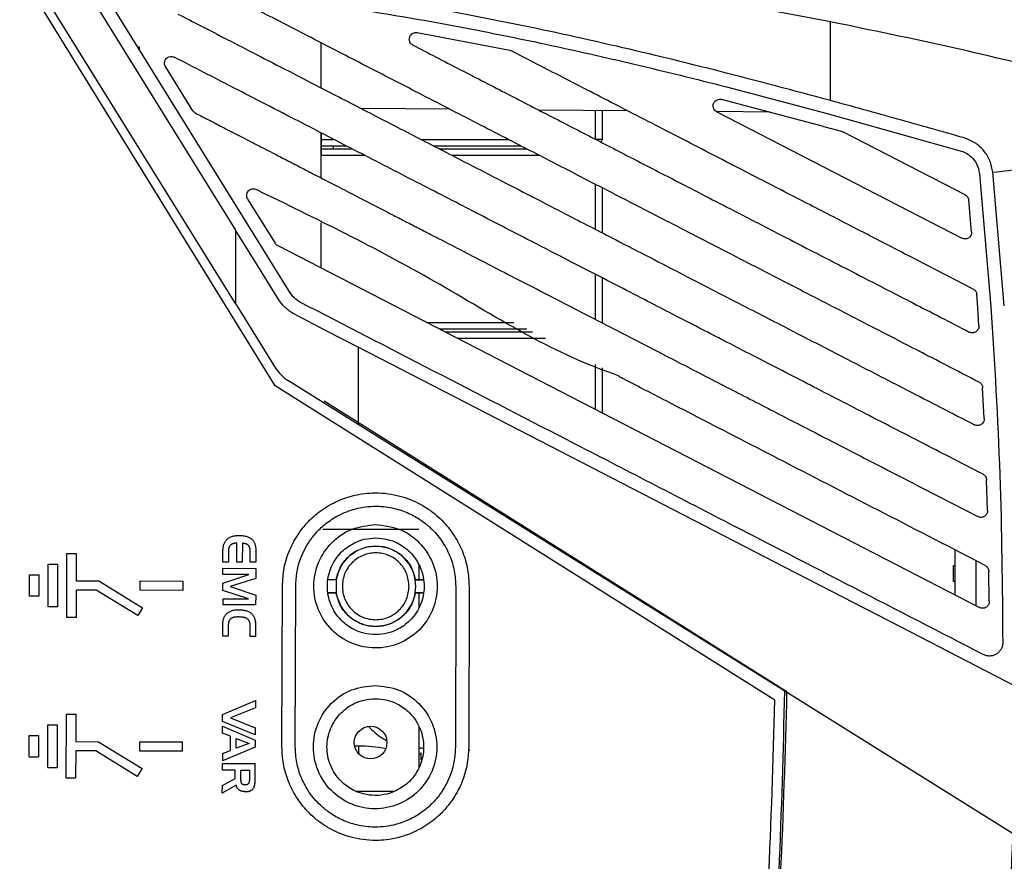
# Model space of a CAD drawing. Extents: x 106 to 315, y 19 to 260.
# Tile 58 of 132: x 125 to 146, y 145 to 163. Entities that reach past the tile are written whole.
import ezdxf

# ---------------------------------------------------------------- set-up
doc = ezdxf.new("R2010")
doc.units = 0
doc.layers.get('0').update_dxf_attribs({"linetype": 'CONTINUOUS'})

msp = doc.modelspace()

# ---------------------------------------------------------------- linework, layer by layer
at = {"color": 7, "linetype": 'CONTINUOUS'}
for p, q in [((129.556, 157.255), (125.136, 164.377)), ((126.073, 164.437), (129.556, 158.826)), ((130.405, 155.49), (125.01, 164.233)), ((130.724, 157.485), (126.889, 163.665)), ((133.445, 163.056), (135.427, 162.679)), ((131.383, 162.84), (131.383, 161.876)), ((135.427, 162.679), (135.463, 162.666)), ((128.641, 161.384), (128.054, 162.329)), ((142.153, 161.049), (139.964, 161.627)), ((134.146, 161.416), (132.243, 161.433)), ((137.952, 161.383), (136.049, 161.399)), ((137.406, 161.388), (137.406, 160.771)), ((141.007, 161.356), (139.855, 161.366)), ((139.864, 161.361), (145.117, 158.653)), ((142.228, 161.325), (145.081, 160.528)), ((142.153, 161.049), (142.536, 160.944)), ((142.536, 160.944), (142.564, 160.934)), ((131.383, 160.912), (131.383, 159.947)), ((131.386, 160.91), (131.385, 159.946)), ((137.406, 160.771), (137.264, 160.771)), ((145.185, 159.582), (142.564, 160.934)), ((131.933, 160.628), (131.386, 160.628)), ((131.386, 160.566), (132.053, 160.566)), ((131.649, 160.628), (131.649, 160.566)), ((135.674, 160.628), (133.804, 160.628)), ((133.924, 160.566), (135.794, 160.566)), ((145.493, 160.036), (145.738, 157.188)), ((146.023, 157.208), (145.777, 160.065)), ((137.406, 159.735), (137.406, 158.771)), ((129.814, 159.493), (130.401, 158.548)), ((145.324, 158.793), (145.262, 159.469)), ((131.383, 158.983), (131.383, 158.019)), ((131.385, 158.982), (131.385, 158.017)), ((130.457, 158.496), (145.492, 150.745)), ((137.406, 157.806), (137.406, 156.852)), ((130.735, 157.492), (130.735, 157.472)), ((145.453, 157.168), (145.433, 157.449)), ((129.556, 157.255), (130.413, 155.874)), ((145.48, 156.781), (145.453, 157.168)), ((135.794, 156.709), (133.923, 156.709)), ((134.043, 156.648), (135.913, 156.648)), ((137.406, 155.878), (137.406, 154.913)), ((141.11, 148.761), (130.405, 155.49)), ((132.179, 154.667), (130.687, 155.599)), ((145.592, 154.792), (145.559, 155.452)), ((141.368, 148.937), (131.454, 155.168)), ((141.321, 148.954), (132.179, 154.667)), ((145.664, 152.823), (145.645, 153.477)), ((145.664, 152.823), (145.645, 153.477)), ((131.421, 152.425), (133.478, 152.425)), ((129.296, 152.068), (129.3, 152.084)), ((129.3, 152.084), (129.305, 152.099)), ((129.305, 152.099), (129.31, 152.113)), ((129.31, 152.113), (129.316, 152.127)), ((129.316, 152.127), (129.322, 152.14)), ((129.322, 152.14), (129.33, 152.153)), ((129.33, 152.153), (129.337, 152.165)), ((129.337, 152.165), (129.346, 152.177)), ((129.346, 152.177), (129.354, 152.188)), ((129.354, 152.188), (129.364, 152.198)), ((129.364, 152.198), (129.375, 152.209)), ((129.375, 152.209), (129.387, 152.22)), ((129.387, 152.22), (129.399, 152.229)), ((129.399, 152.229), (129.412, 152.238)), ((129.412, 152.238), (129.426, 152.246)), ((129.426, 152.246), (129.441, 152.253)), ((129.446, 152.084), (129.44, 152.078)), ((129.441, 152.253), (129.456, 152.26)), ((129.452, 152.089), (129.446, 152.084)), ((129.458, 152.094), (129.452, 152.089)), ((129.456, 152.26), (129.472, 152.266)), ((129.465, 152.098), (129.458, 152.094)), ((129.472, 152.103), (129.465, 152.098)), ((129.472, 152.266), (129.489, 152.271)), ((129.48, 152.106), (129.472, 152.103)), ((129.488, 152.11), (129.48, 152.106)), ((129.497, 152.113), (129.488, 152.11)), ((129.489, 152.271), (129.506, 152.276)), ((129.506, 152.116), (129.497, 152.113)), ((129.506, 152.276), (129.524, 152.28)), ((129.515, 152.118), (129.506, 152.116)), ((129.525, 152.12), (129.515, 152.118)), ((129.524, 152.28), (129.543, 152.283)), ((129.535, 152.121), (129.525, 152.12)), ((129.546, 152.123), (129.535, 152.121)), ((129.543, 152.283), (129.562, 152.285)), ((129.557, 152.124), (129.546, 152.123)), ((129.569, 152.124), (129.557, 152.124)), ((129.562, 152.285), (129.582, 152.287)), ((129.58, 152.124), (129.569, 152.124)), ((129.579, 151.718), (129.58, 152.124)), ((129.582, 152.287), (129.603, 152.288)), ((129.603, 152.288), (129.624, 152.288)), ((129.624, 152.288), (129.649, 152.288)), ((129.649, 152.288), (129.673, 152.287)), ((129.673, 152.287), (129.697, 152.285)), ((129.697, 152.285), (129.719, 152.283)), ((129.7, 152.121), (129.699, 151.718)), ((129.711, 152.121), (129.7, 152.121)), ((129.721, 152.12), (129.711, 152.121)), ((129.719, 152.283), (129.74, 152.28)), ((129.731, 152.119), (129.721, 152.12)), ((129.741, 152.118), (129.731, 152.119)), ((129.74, 152.28), (129.76, 152.276)), ((129.75, 152.117), (129.741, 152.118)), ((129.759, 152.115), (129.75, 152.117)), ((129.767, 152.113), (129.759, 152.115)), ((129.76, 152.276), (129.78, 152.271)), ((129.775, 152.11), (129.767, 152.113)), ((129.783, 152.107), (129.775, 152.11)), ((129.78, 152.271), (129.798, 152.266)), ((129.79, 152.104), (129.783, 152.107)), ((129.797, 152.101), (129.79, 152.104)), ((129.804, 152.097), (129.797, 152.101)), ((129.798, 152.266), (129.816, 152.26)), ((129.811, 152.093), (129.804, 152.097)), ((129.817, 152.089), (129.811, 152.093)), ((129.816, 152.26), (129.833, 152.254)), ((129.822, 152.084), (129.817, 152.089)), ((129.828, 152.079), (129.822, 152.084)), ((129.833, 152.254), (129.848, 152.246)), ((129.848, 152.246), (129.863, 152.238)), ((129.863, 152.238), (129.877, 152.23)), ((129.877, 152.23), (129.89, 152.221)), ((129.89, 152.221), (129.902, 152.211)), ((129.902, 152.211), (129.913, 152.2)), ((129.913, 152.2), (129.923, 152.19)), ((129.923, 152.19), (129.931, 152.179)), ((129.931, 152.179), (129.939, 152.168)), ((129.939, 152.168), (129.946, 152.156)), ((129.946, 152.156), (129.953, 152.143)), ((129.953, 152.143), (129.959, 152.13)), ((129.959, 152.13), (129.965, 152.116)), ((129.965, 152.116), (129.97, 152.101)), ((129.97, 152.101), (129.974, 152.086)), ((129.974, 152.086), (129.978, 152.07)), ((125.938, 150.532), (125.942, 151.904)), ((125.942, 151.904), (126.142, 151.903)), ((126.142, 151.903), (126.141, 151.318)), ((129.284, 151.719), (129.285, 151.965)), ((129.285, 151.983), (129.286, 152.001)), ((129.285, 151.965), (129.285, 151.983)), ((129.286, 152.001), (129.288, 152.019)), ((129.288, 152.019), (129.29, 152.036)), ((129.29, 152.036), (129.293, 152.052)), ((129.293, 152.052), (129.296, 152.068)), ((129.404, 151.958), (129.403, 151.718)), ((129.405, 151.987), (129.404, 151.978)), ((129.404, 151.978), (129.404, 151.968)), ((129.404, 151.968), (129.404, 151.958)), ((129.406, 151.996), (129.405, 151.987)), ((129.407, 152.005), (129.406, 151.996)), ((129.409, 152.013), (129.407, 152.005)), ((129.411, 152.021), (129.409, 152.013)), ((129.413, 152.029), (129.411, 152.021)), ((129.415, 152.036), (129.413, 152.029)), ((129.418, 152.043), (129.415, 152.036)), ((129.421, 152.05), (129.418, 152.043)), ((129.424, 152.056), (129.421, 152.05)), ((129.428, 152.062), (129.424, 152.056)), ((129.432, 152.068), (129.428, 152.062)), ((129.436, 152.073), (129.432, 152.068)), ((129.44, 152.078), (129.436, 152.073)), ((129.833, 152.073), (129.828, 152.079)), ((129.838, 152.068), (129.833, 152.073)), ((129.842, 152.062), (129.838, 152.068)), ((129.846, 152.055), (129.842, 152.062)), ((129.85, 152.049), (129.846, 152.055)), ((129.853, 152.042), (129.85, 152.049)), ((129.856, 152.035), (129.853, 152.042)), ((129.859, 152.027), (129.856, 152.035)), ((129.862, 152.02), (129.859, 152.027)), ((129.864, 152.012), (129.862, 152.02)), ((129.865, 152.003), (129.864, 152.012)), ((129.867, 151.995), (129.865, 152.003)), ((129.868, 151.986), (129.867, 151.995)), ((129.869, 151.976), (129.868, 151.986)), ((129.869, 151.967), (129.869, 151.976)), ((129.869, 151.957), (129.869, 151.967)), ((129.869, 151.717), (129.869, 151.957)), ((129.978, 152.07), (129.981, 152.053)), ((129.981, 152.053), (129.984, 152.036)), ((129.984, 152.036), (129.986, 152.017)), ((129.986, 152.017), (129.987, 151.999)), ((129.987, 151.999), (129.988, 151.979)), ((129.988, 151.979), (129.988, 151.959)), ((129.988, 151.959), (129.988, 151.717)), ((144.964, 151.982), (144.964, 151.017)), ((125.539, 150.762), (125.541, 151.676)), ((125.541, 151.676), (125.741, 151.676)), ((125.741, 151.676), (125.739, 150.762)), ((129.403, 151.718), (129.284, 151.719)), ((129.699, 151.718), (129.579, 151.718)), ((129.988, 151.717), (129.869, 151.717)), ((133.478, 151.665), (133.478, 151.341)), ((145.421, 150.782), (145.421, 151.746)), ((125.14, 150.992), (125.141, 151.449)), ((125.141, 151.449), (125.341, 151.448)), ((125.341, 151.448), (125.34, 150.991)), ((129.283, 151.454), (129.284, 151.586)), ((129.837, 151.452), (129.283, 151.454)), ((129.283, 151.266), (129.837, 151.452)), ((129.284, 151.586), (129.987, 151.584)), ((129.987, 151.584), (129.987, 151.37)), ((144.935, 151.644), (144.964, 151.644)), ((144.935, 151.301), (144.935, 151.644)), ((145.7, 150.874), (145.692, 151.521)), ((145.692, 151.521), (145.692, 151.521)), ((145.7, 150.874), (145.692, 151.521)), ((126.141, 151.318), (126.626, 151.316)), ((126.626, 151.316), (127.562, 150.742)), ((127.511, 151.114), (127.512, 151.314)), ((127.512, 151.314), (128.426, 151.312)), ((128.426, 151.312), (128.426, 151.112)), ((129.283, 151.113), (129.283, 151.266)), ((129.987, 151.37), (129.439, 151.193)), ((131.532, 151.346), (131.709, 151.346)), ((131.532, 151.344), (131.711, 151.343)), ((131.711, 151.343), (131.709, 151.346)), ((131.711, 151.343), (131.711, 151.063)), ((133.407, 151.341), (133.405, 151.339)), ((133.416, 151.199), (133.405, 151.339)), ((133.584, 151.339), (133.405, 151.339)), ((133.407, 151.341), (133.584, 151.341)), ((144.964, 151.301), (144.935, 151.301)), ((126.14, 151.118), (126.138, 150.532)), ((126.569, 151.117), (126.14, 151.118)), ((127.458, 150.572), (126.569, 151.117)), ((128.426, 151.112), (127.511, 151.114)), ((129.83, 150.93), (129.283, 151.113)), ((129.439, 151.193), (129.986, 151.011)), ((130.549, 147.763), (130.558, 151.206)), ((130.835, 147.762), (130.844, 151.205)), ((131.531, 151.063), (131.711, 151.063)), ((131.709, 151.06), (131.532, 151.061)), ((131.709, 151.06), (131.711, 151.063)), ((133.404, 151.058), (133.416, 151.199)), ((133.404, 151.058), (133.406, 151.056)), ((133.584, 151.058), (133.404, 151.058)), ((133.583, 151.055), (133.406, 151.056)), ((133.478, 151.056), (133.478, 150.736)), ((134.272, 151.196), (134.263, 147.753)), ((134.558, 151.196), (134.549, 147.753)), ((125.34, 150.991), (125.14, 150.992)), ((129.282, 150.932), (129.282, 150.803)), ((129.282, 150.932), (129.83, 150.93)), ((129.986, 151.011), (129.985, 150.801)), ((125.739, 150.762), (125.539, 150.762)), ((127.562, 150.742), (127.458, 150.572)), ((129.985, 150.801), (129.282, 150.803)), ((129.35, 150.598), (129.36, 150.609)), ((129.36, 150.609), (129.371, 150.62)), ((129.371, 150.62), (129.383, 150.63)), ((129.383, 150.63), (129.395, 150.64)), ((129.395, 150.64), (129.408, 150.648)), ((129.408, 150.648), (129.422, 150.656)), ((129.422, 150.656), (129.437, 150.664)), ((129.437, 150.664), (129.452, 150.671)), ((129.452, 150.671), (129.468, 150.677)), ((129.468, 150.677), (129.484, 150.682)), ((129.484, 150.682), (129.502, 150.686)), ((129.502, 150.686), (129.52, 150.69)), ((129.52, 150.69), (129.538, 150.693)), ((129.538, 150.693), (129.558, 150.696)), ((129.558, 150.696), (129.578, 150.698)), ((129.578, 150.698), (129.599, 150.699)), ((129.599, 150.699), (129.62, 150.699)), ((129.62, 150.699), (129.641, 150.698)), ((129.641, 150.698), (129.661, 150.698)), ((129.661, 150.698), (129.681, 150.696)), ((129.681, 150.696), (129.7, 150.694)), ((129.7, 150.694), (129.718, 150.692)), ((129.718, 150.692), (129.736, 150.689)), ((129.736, 150.689), (129.753, 150.685)), ((129.753, 150.685), (129.769, 150.681)), ((129.769, 150.681), (129.785, 150.677)), ((129.785, 150.677), (129.801, 150.672)), ((129.801, 150.672), (129.815, 150.666)), ((129.815, 150.666), (129.829, 150.66)), ((129.829, 150.66), (129.843, 150.653)), ((129.843, 150.653), (129.855, 150.646)), ((129.855, 150.646), (129.867, 150.638)), ((129.867, 150.638), (129.879, 150.63)), ((129.879, 150.63), (129.892, 150.619)), ((129.892, 150.619), (129.904, 150.608)), ((129.904, 150.608), (129.915, 150.596)), ((126.138, 150.532), (125.938, 150.532)), ((129.281, 150.394), (129.282, 150.412)), ((129.281, 150.375), (129.281, 150.394)), ((129.282, 150.412), (129.284, 150.429)), ((129.284, 150.429), (129.286, 150.446)), ((129.286, 150.446), (129.289, 150.463)), ((129.289, 150.463), (129.292, 150.479)), ((129.292, 150.479), (129.296, 150.494)), ((129.296, 150.494), (129.301, 150.509)), ((129.301, 150.509), (129.306, 150.524)), ((129.306, 150.524), (129.312, 150.537)), ((129.312, 150.537), (129.318, 150.551)), ((129.318, 150.551), (129.325, 150.563)), ((129.325, 150.563), (129.333, 150.575)), ((129.333, 150.575), (129.341, 150.587)), ((129.341, 150.587), (129.35, 150.598)), ((129.401, 150.395), (129.4, 150.382)), ((129.402, 150.407), (129.401, 150.395)), ((129.404, 150.419), (129.402, 150.407)), ((129.407, 150.43), (129.404, 150.419)), ((129.41, 150.441), (129.407, 150.43)), ((129.413, 150.451), (129.41, 150.441)), ((129.417, 150.46), (129.413, 150.451)), ((129.422, 150.47), (129.417, 150.46)), ((129.427, 150.478), (129.422, 150.47)), ((129.433, 150.486), (129.427, 150.478)), ((129.44, 150.493), (129.433, 150.486)), ((129.447, 150.5), (129.44, 150.493)), ((129.454, 150.507), (129.447, 150.5)), ((129.462, 150.513), (129.454, 150.507)), ((129.47, 150.518), (129.462, 150.513)), ((129.476, 150.521), (129.47, 150.518)), ((129.482, 150.524), (129.476, 150.521)), ((129.488, 150.526), (129.482, 150.524)), ((129.495, 150.529), (129.488, 150.526)), ((129.502, 150.531), (129.495, 150.529)), ((129.509, 150.533), (129.502, 150.531)), ((129.516, 150.535), (129.509, 150.533)), ((129.524, 150.537), (129.516, 150.535)), ((129.532, 150.538), (129.524, 150.537)), ((129.541, 150.539), (129.532, 150.538)), ((129.55, 150.54), (129.541, 150.539)), ((129.559, 150.541), (129.55, 150.54)), ((129.568, 150.542), (129.559, 150.541)), ((129.578, 150.542), (129.568, 150.542)), ((129.588, 150.543), (129.578, 150.542)), ((129.599, 150.543), (129.588, 150.543)), ((129.633, 150.543), (129.599, 150.543)), ((129.646, 150.542), (129.633, 150.543)), ((129.659, 150.542), (129.646, 150.542)), ((129.671, 150.541), (129.659, 150.542)), ((129.683, 150.54), (129.671, 150.541)), ((129.695, 150.539), (129.683, 150.54)), ((129.706, 150.538), (129.695, 150.539)), ((129.717, 150.536), (129.706, 150.538)), ((129.727, 150.534), (129.717, 150.536)), ((129.737, 150.532), (129.727, 150.534)), ((129.746, 150.53), (129.737, 150.532)), ((129.755, 150.528), (129.746, 150.53)), ((129.764, 150.525), (129.755, 150.528)), ((129.772, 150.522), (129.764, 150.525)), ((129.78, 150.518), (129.772, 150.522)), ((129.788, 150.515), (129.78, 150.518)), ((129.795, 150.511), (129.788, 150.515)), ((129.804, 150.505), (129.795, 150.511)), ((129.812, 150.5), (129.804, 150.505)), ((129.82, 150.493), (129.812, 150.5)), ((129.827, 150.486), (129.82, 150.493)), ((129.833, 150.479), (129.827, 150.486)), ((129.839, 150.471), (129.833, 150.479)), ((129.845, 150.463), (129.839, 150.471)), ((129.849, 150.454), (129.845, 150.463)), ((129.854, 150.445), (129.849, 150.454)), ((129.857, 150.436), (129.854, 150.445)), ((129.86, 150.425), (129.857, 150.436)), ((129.863, 150.415), (129.86, 150.425)), ((129.865, 150.404), (129.863, 150.415)), ((129.866, 150.392), (129.865, 150.404)), ((129.915, 150.596), (129.925, 150.583)), ((129.925, 150.583), (129.935, 150.569)), ((129.935, 150.569), (129.943, 150.555)), ((129.943, 150.555), (129.951, 150.54)), ((129.951, 150.54), (129.958, 150.524)), ((129.958, 150.524), (129.964, 150.507)), ((129.964, 150.507), (129.97, 150.49)), ((129.97, 150.49), (129.974, 150.472)), ((129.974, 150.472), (129.978, 150.453)), ((129.978, 150.453), (129.981, 150.433)), ((129.981, 150.433), (129.983, 150.413)), ((129.983, 150.413), (129.984, 150.391)), ((129.28, 150.129), (129.281, 150.375)), ((129.4, 150.382), (129.399, 150.369)), ((129.399, 150.369), (129.399, 150.129)), ((129.867, 150.38), (129.866, 150.392)), ((129.867, 150.368), (129.867, 150.38)), ((129.867, 150.128), (129.867, 150.368)), ((129.984, 150.369), (129.983, 150.127)), ((129.984, 150.391), (129.984, 150.369)), ((129.399, 150.129), (129.28, 150.129)), ((129.983, 150.127), (129.867, 150.128)), ((146.211, 145.899), (141.321, 148.954)), ((129.276, 148.457), (129.98, 148.757)), ((129.98, 148.757), (129.979, 148.597)), ((129.979, 148.597), (129.45, 148.386)), ((125.929, 147.09), (125.933, 148.461)), ((125.933, 148.461), (126.133, 148.46)), ((126.133, 148.46), (126.131, 147.875)), ((129.275, 148.308), (129.276, 148.457)), ((129.978, 148.017), (129.275, 148.308)), ((129.45, 148.386), (129.978, 148.168)), ((125.53, 147.319), (125.532, 148.233)), ((125.532, 148.233), (125.732, 148.233)), ((125.732, 148.233), (125.73, 147.319)), ((129.275, 148.053), (129.275, 148.203)), ((129.275, 148.203), (129.978, 147.909)), ((129.978, 148.168), (129.978, 148.017)), ((133.478, 148.205), (133.478, 147.31)), ((125.131, 147.549), (125.132, 148.006)), ((125.132, 148.006), (125.332, 148.005)), ((125.332, 148.005), (125.331, 147.548)), ((126.131, 147.875), (126.617, 147.873)), ((126.617, 147.873), (127.553, 147.299)), ((127.502, 147.671), (127.503, 147.871)), ((127.503, 147.871), (128.417, 147.869)), ((128.417, 147.669), (128.417, 147.869)), ((129.444, 147.991), (129.275, 148.053)), ((129.443, 147.684), (129.444, 147.991)), ((129.566, 147.731), (129.567, 147.943)), ((129.567, 147.943), (129.844, 147.837)), ((129.978, 147.909), (129.977, 147.756)), ((126.131, 147.675), (126.129, 147.089)), ((126.56, 147.674), (126.131, 147.675)), ((127.449, 147.129), (126.56, 147.674)), ((128.417, 147.669), (127.502, 147.671)), ((129.977, 147.756), (129.273, 147.461)), ((129.273, 147.619), (129.443, 147.684)), ((129.844, 147.837), (129.566, 147.731)), ((132.188, 147.779), (132.107, 147.779)), ((134.542, 147.684), (134.582, 147.696)), ((125.131, 147.549), (125.331, 147.548)), ((129.273, 147.619), (129.273, 147.461)), ((125.53, 147.319), (125.73, 147.319)), ((127.553, 147.299), (127.449, 147.129)), ((129.272, 147.263), (129.273, 147.407)), ((129.549, 147.263), (129.272, 147.263)), ((129.273, 147.407), (129.976, 147.405)), ((129.548, 147.087), (129.549, 147.263)), ((129.67, 147.081), (129.671, 147.262)), ((129.671, 147.262), (129.852, 147.262)), ((129.852, 147.262), (129.852, 147.082)), ((129.975, 147.045), (129.976, 147.405)), ((126.129, 147.089), (125.929, 147.09)), ((129.272, 146.933), (129.548, 147.087)), ((129.67, 147.073), (129.67, 147.081)), ((129.67, 147.065), (129.67, 147.073)), ((129.67, 147.057), (129.67, 147.065)), ((129.671, 147.049), (129.67, 147.057)), ((129.671, 147.042), (129.671, 147.049)), ((129.672, 147.035), (129.671, 147.042)), ((129.672, 147.028), (129.672, 147.035)), ((129.673, 147.022), (129.672, 147.028)), ((129.673, 147.017), (129.673, 147.022)), ((129.847, 147.021), (129.845, 147.015)), ((129.848, 147.027), (129.847, 147.021)), ((129.849, 147.034), (129.848, 147.027)), ((129.85, 147.042), (129.849, 147.034)), ((129.851, 147.057), (129.85, 147.049)), ((129.85, 147.049), (129.85, 147.042)), ((129.852, 147.082), (129.851, 147.073)), ((129.851, 147.073), (129.851, 147.065)), ((129.851, 147.065), (129.851, 147.057)), ((129.975, 147.03), (129.975, 147.045)), ((129.975, 147.016), (129.975, 147.03)), ((129.567, 146.942), (129.271, 146.774)), ((129.271, 146.774), (129.272, 146.933)), ((129.569, 146.933), (129.567, 146.942)), ((129.572, 146.925), (129.569, 146.933)), ((129.575, 146.916), (129.572, 146.925)), ((129.578, 146.908), (129.575, 146.916)), ((129.581, 146.9), (129.578, 146.908)), ((129.585, 146.893), (129.581, 146.9)), ((129.589, 146.886), (129.585, 146.893)), ((129.593, 146.879), (129.589, 146.886)), ((129.598, 146.872), (129.593, 146.879)), ((129.602, 146.866), (129.598, 146.872)), ((129.607, 146.86), (129.602, 146.866)), ((129.613, 146.854), (129.607, 146.86)), ((129.619, 146.849), (129.613, 146.854)), ((129.624, 146.844), (129.619, 146.849)), ((129.631, 146.839), (129.624, 146.844)), ((129.637, 146.834), (129.631, 146.839)), ((129.643, 146.83), (129.637, 146.834)), ((129.65, 146.827), (129.643, 146.83)), ((129.656, 146.823), (129.65, 146.827)), ((129.663, 146.82), (129.656, 146.823)), ((129.67, 146.818), (129.663, 146.82)), ((129.677, 146.815), (129.67, 146.818)), ((129.674, 147.011), (129.673, 147.017)), ((129.675, 147.006), (129.674, 147.011)), ((129.676, 147.001), (129.675, 147.006)), ((129.677, 146.997), (129.676, 147.001)), ((129.678, 146.993), (129.677, 146.997)), ((129.685, 146.813), (129.677, 146.815)), ((129.68, 146.99), (129.678, 146.993)), ((129.681, 146.986), (129.68, 146.99)), ((129.683, 146.982), (129.681, 146.986)), ((129.686, 146.977), (129.683, 146.982)), ((129.692, 146.811), (129.685, 146.813)), ((129.689, 146.973), (129.686, 146.977)), ((129.693, 146.969), (129.689, 146.973)), ((129.7, 146.809), (129.692, 146.811)), ((129.697, 146.966), (129.693, 146.969)), ((129.701, 146.962), (129.697, 146.966)), ((129.709, 146.807), (129.7, 146.809)), ((129.705, 146.959), (129.701, 146.962)), ((129.71, 146.957), (129.705, 146.959)), ((129.717, 146.806), (129.709, 146.807)), ((129.715, 146.954), (129.71, 146.957)), ((129.721, 146.952), (129.715, 146.954)), ((129.727, 146.951), (129.721, 146.952)), ((129.733, 146.949), (129.727, 146.951)), ((129.74, 146.948), (129.733, 146.949)), ((129.747, 146.947), (129.74, 146.948)), ((129.754, 146.947), (129.747, 146.947)), ((129.761, 146.947), (129.754, 146.947)), ((129.768, 146.947), (129.761, 146.947)), ((129.774, 146.947), (129.768, 146.947)), ((129.78, 146.948), (129.774, 146.947)), ((129.785, 146.949), (129.78, 146.948)), ((129.791, 146.95), (129.785, 146.949)), ((129.796, 146.951), (129.791, 146.95)), ((129.8, 146.953), (129.796, 146.951)), ((129.805, 146.955), (129.8, 146.953)), ((129.809, 146.957), (129.805, 146.955)), ((129.813, 146.959), (129.809, 146.957)), ((129.817, 146.962), (129.813, 146.959)), ((129.821, 146.965), (129.817, 146.962)), ((129.817, 146.806), (129.829, 146.809)), ((129.824, 146.968), (129.821, 146.965)), ((129.827, 146.971), (129.824, 146.968)), ((129.83, 146.975), (129.827, 146.971)), ((129.829, 146.809), (129.841, 146.811)), ((129.832, 146.979), (129.83, 146.975)), ((129.834, 146.983), (129.832, 146.979)), ((129.837, 146.988), (129.834, 146.983)), ((129.839, 146.992), (129.837, 146.988)), ((129.841, 146.997), (129.839, 146.992)), ((129.842, 147.003), (129.841, 146.997)), ((129.841, 146.811), (129.852, 146.815)), ((129.844, 147.009), (129.842, 147.003)), ((129.845, 147.015), (129.844, 147.009)), ((129.852, 146.815), (129.863, 146.818)), ((129.863, 146.818), (129.873, 146.823)), ((129.873, 146.823), (129.883, 146.827)), ((129.883, 146.827), (129.892, 146.833)), ((129.892, 146.833), (129.9, 146.838)), ((129.9, 146.838), (129.908, 146.845)), ((129.908, 146.845), (129.916, 146.852)), ((129.916, 146.852), (129.923, 146.859)), ((129.923, 146.859), (129.93, 146.867)), ((129.93, 146.867), (129.935, 146.874)), ((129.935, 146.874), (129.94, 146.882)), ((129.94, 146.882), (129.945, 146.89)), ((129.945, 146.89), (129.95, 146.899)), ((129.95, 146.899), (129.954, 146.909)), ((129.954, 146.909), (129.957, 146.919)), ((129.957, 146.919), (129.961, 146.929)), ((129.961, 146.929), (129.964, 146.94)), ((129.964, 146.94), (129.967, 146.951)), ((129.967, 146.951), (129.969, 146.963)), ((129.969, 146.963), (129.971, 146.976)), ((129.971, 146.976), (129.972, 146.988)), ((129.972, 146.988), (129.974, 147.002)), ((129.974, 147.002), (129.975, 147.016)), ((129.726, 146.805), (129.717, 146.806)), ((129.735, 146.804), (129.726, 146.805)), ((129.744, 146.803), (129.735, 146.804)), ((129.744, 146.803), (129.753, 146.803)), ((129.753, 146.803), (129.763, 146.802)), ((129.763, 146.802), (129.777, 146.803)), ((129.777, 146.803), (129.791, 146.803)), ((129.791, 146.803), (129.804, 146.805)), ((129.804, 146.805), (129.817, 146.806))]:
    msp.add_line(p, q, dxfattribs=at)
at = {"color": 8, "linetype": 'CONTINUOUS'}
for p, q in [((127.456, 162.751), (127.487, 162.751)), ((127.487, 162.751), (127.487, 162.7)), ((137.264, 160.771), (137.264, 161.389)), ((131.386, 160.771), (131.656, 160.771)), ((133.527, 160.771), (135.397, 160.771)), ((132.33, 160.424), (131.386, 160.424)), ((136.071, 160.424), (134.201, 160.424)), ((137.264, 158.844), (137.264, 159.809)), ((137.264, 156.916), (137.264, 157.88)), ((133.646, 156.852), (135.517, 156.852)), ((136.191, 156.505), (134.32, 156.505)), ((137.264, 154.987), (137.264, 155.951)), ((132.188, 147.779), (132.188, 147.621)), ((133.527, 147.642), (133.527, 147.486)), ((132.14, 146.811), (132.959, 146.811))]:
    msp.add_line(p, q, dxfattribs=at)
at = {"color": 7, "linetype": 'CONTINUOUS', "flags": 128}
for points in [[(130.482, 157.335), (130.019, 158.081), (129.556, 158.826)], [(132.179, 156.323), (131.498, 156.674), (130.817, 157.025)], [(141.331, 151.604), (136.755, 153.964), (132.179, 156.323)], [(146.273, 149.056), (143.802, 150.33), (141.331, 151.604)]]:
    msp.add_lwpolyline(points, dxfattribs=at)
at = {"color": 7, "linetype": 'CONTINUOUS'}
msp.add_circle((132.449, 147.854), 0.35, dxfattribs=at)
for centre, radius, start, end in [((137.264, 160.771), 0.143, 333.4665, 360), ((132.558, 151.201), 0.858, 9.2613, 170.4385), ((132.558, 151.201), 0.858, 189.2613, 350.4385), ((132.188, 144.922), 2.857, 78.2057, 90)]:
    msp.add_arc(centre, radius, start, end, dxfattribs=at)
for points, knots in [([(142.303, 163.287), (140.877, 163.553), (138.025, 164.085), (133.691, 164.663), (129.326, 165.091), (126.395, 165.227), (124.93, 165.295)], [0, 0, 0, 0, 0.2489996, 0.4980139, 0.749023, 1, 1, 1, 1]), ([(142.303, 161.601), (141.517, 161.811), (139.993, 162.218), (137.689, 162.779), (135.404, 163.278), (133.087, 163.712), (130.757, 164.061), (128.418, 164.32), (126.85, 164.399), (126.073, 164.437)], [0, 0, 0, 0, 0.147743, 0.286721, 0.430675, 0.572761, 0.714783, 0.858777, 1, 1, 1, 1]), ([(127.148, 164.101), (127.746, 164.059), (128.962, 163.974), (130.766, 163.765), (132.584, 163.5), (134.39, 163.182), (136.236, 162.808), (138.129, 162.38), (140.137, 161.885), (141.51, 161.517), (142.228, 161.325)], [0, 0, 0, 0, 0.117076, 0.237909, 0.354554, 0.475977, 0.59598, 0.722322, 0.854954, 1, 1, 1, 1]), ([(145.482, 155.572), (145.248, 155.692), (144.82, 155.913), (144.218, 156.224), (143.626, 156.529), (143.009, 156.847), (142.359, 157.182), (141.708, 157.518), (140.986, 157.89), (140.176, 158.308), (139.299, 158.759), (138.44, 159.202), (137.66, 159.604), (136.808, 160.043), (135.823, 160.551), (134.641, 161.161), (133.442, 161.779), (132.258, 162.389), (131.123, 162.975), (130.366, 163.365), (130, 163.554)], [0, 0, 0, 0, 0.045297, 0.083028, 0.116712, 0.16007, 0.202461, 0.242741, 0.28623, 0.342327, 0.399829, 0.456032, 0.508701, 0.550999, 0.621057, 0.699622, 0.780046, 0.853378, 0.929014, 1, 1, 1, 1]), ([(128.32, 163.455), (128.484, 163.37), (128.836, 163.189), (129.397, 162.9), (130.026, 162.576), (130.723, 162.216), (131.531, 161.8), (132.464, 161.319), (133.482, 160.794), (134.463, 160.288), (135.317, 159.848), (136.043, 159.474), (136.816, 159.075), (137.851, 158.542), (139.115, 157.89), (140.41, 157.222), (141.579, 156.62), (142.728, 156.027), (143.998, 155.373), (144.903, 154.906), (145.384, 154.658)], [0, 0, 0, 0, 0.028928, 0.06182, 0.098675, 0.139493, 0.184275, 0.240787, 0.303499, 0.36322, 0.413237, 0.453551, 0.490977, 0.549122, 0.635445, 0.713257, 0.776715, 0.840926, 0.915355, 1, 1, 1, 1]), ([(142.303, 161.601), (142.303, 161.77), (142.303, 162.109), (142.303, 162.688), (142.303, 163.06), (142.303, 163.287)], [0, 0, 0, 0, 0.2801042, 0.5602323, 1, 1, 1, 1]), ([(147.482, 162.123), (146.623, 162.333), (144.906, 162.753), (143.17, 163.109), (142.303, 163.287)], [0, 0, 0, 0, 0.499998, 1, 1, 1, 1]), ([(133.354, 162.788), (133.343, 162.796), (133.316, 162.812), (133.293, 162.847), (133.28, 162.881), (133.275, 162.917), (133.281, 162.955), (133.296, 162.988), (133.318, 163.019), (133.353, 163.045), (133.4, 163.06), (133.43, 163.057), (133.445, 163.056)], [0, 0, 0, 0, 0.10359, 0.227981, 0.29828, 0.373834, 0.499933, 0.57432, 0.64535, 0.776794, 0.89501, 1, 1, 1, 1]), ([(133.354, 162.788), (133.685, 162.618), (134.341, 162.28), (135.317, 161.776), (136.28, 161.28), (137.228, 160.792), (138.161, 160.311), (139.187, 159.781), (140.189, 159.265), (141.117, 158.787), (141.812, 158.428), (142.418, 158.116), (143.149, 157.739), (144.108, 157.245), (144.868, 156.853), (145.272, 156.645)], [0, 0, 0, 0, 0.083159, 0.165108, 0.245848, 0.325378, 0.403699, 0.48081, 0.583691, 0.655952, 0.714267, 0.758636, 0.808585, 0.898363, 1, 1, 1, 1]), ([(145.356, 157.565), (144.915, 157.793), (144.085, 158.221), (142.92, 158.822), (141.712, 159.444), (140.435, 160.102), (139.065, 160.809), (137.782, 161.47), (136.592, 162.084), (135.829, 162.477), (135.463, 162.666)], [0, 0, 0, 0, 0.133763, 0.251926, 0.353248, 0.500054, 0.639059, 0.768718, 0.889032, 1, 1, 1, 1]), ([(128.054, 162.329), (128.047, 162.343), (128.032, 162.371), (128.031, 162.418), (128.043, 162.464), (128.068, 162.504), (128.106, 162.532), (128.15, 162.547), (128.198, 162.55), (128.227, 162.538), (128.241, 162.532)], [0, 0, 0, 0, 0.122479, 0.250428, 0.375738, 0.50011, 0.624476, 0.749799, 0.874798, 1, 1, 1, 1]), ([(145.567, 153.599), (145.328, 153.723), (144.892, 153.947), (144.282, 154.262), (143.68, 154.572), (143.063, 154.89), (142.415, 155.224), (141.769, 155.558), (141.15, 155.876), (140.561, 156.18), (140.043, 156.447), (139.518, 156.718), (138.999, 156.986), (138.433, 157.277), (137.831, 157.588), (137.214, 157.906), (136.528, 158.259), (135.688, 158.693), (134.627, 159.239), (133.419, 159.862), (132.17, 160.506), (130.864, 161.18), (129.554, 161.855), (128.665, 162.313), (128.241, 162.532)], [0, 0, 0, 0, 0.041463, 0.075431, 0.105781, 0.145718, 0.182257, 0.217989, 0.257605, 0.289345, 0.320081, 0.347314, 0.380186, 0.409969, 0.445171, 0.484532, 0.516746, 0.563943, 0.630034, 0.700311, 0.773226, 0.846168, 0.926549, 1, 1, 1, 1]), ([(139.864, 161.361), (139.852, 161.369), (139.826, 161.385), (139.802, 161.42), (139.789, 161.456), (139.784, 161.495), (139.791, 161.533), (139.808, 161.566), (139.831, 161.595), (139.868, 161.621), (139.918, 161.634), (139.949, 161.629), (139.964, 161.627)], [0, 0, 0, 0, 0.0970681, 0.2221903, 0.2956313, 0.3761693, 0.4999192, 0.5717029, 0.6408752, 0.7708267, 0.8905314, 1, 1, 1, 1]), ([(145.16, 160.803), (144.684, 160.938), (143.733, 161.208), (142.779, 161.47), (142.303, 161.601)], [0, 0, 0, 0, 0.499975, 1, 1, 1, 1]), ([(128.697, 161.332), (128.686, 161.339), (128.664, 161.352), (128.648, 161.373), (128.641, 161.384)], [0, 0, 0, 0, 0.499994, 1, 1, 1, 1]), ([(128.697, 161.332), (128.796, 161.281), (129.002, 161.175), (129.32, 161.011), (129.659, 160.836), (130.019, 160.651), (130.364, 160.473), (130.637, 160.332), (130.866, 160.214), (131.085, 160.101), (131.371, 159.954), (131.708, 159.78), (132.112, 159.571), (132.518, 159.362), (132.878, 159.177), (133.173, 159.025), (133.446, 158.884), (133.801, 158.701), (134.24, 158.474), (134.768, 158.202), (135.314, 157.921), (135.876, 157.631), (136.455, 157.333), (137.143, 156.978), (137.897, 156.589), (138.802, 156.123), (139.744, 155.637), (140.77, 155.108), (141.688, 154.635), (142.465, 154.234), (143.129, 153.892), (143.812, 153.54), (144.599, 153.134), (145.159, 152.845), (145.456, 152.692)], [0, 0, 0, 0, 0.01779, 0.036799, 0.057026, 0.078471, 0.101135, 0.118865, 0.127247, 0.142065, 0.158223, 0.178353, 0.202457, 0.230533, 0.250941, 0.266943, 0.283264, 0.299902, 0.330404, 0.36192, 0.39445, 0.427993, 0.462551, 0.498123, 0.551174, 0.597392, 0.660103, 0.719846, 0.780997, 0.824516, 0.859015, 0.899762, 0.946757, 1, 1, 1, 1]), ([(145.777, 160.065), (145.761, 160.149), (145.729, 160.317), (145.591, 160.536), (145.399, 160.711), (145.24, 160.772), (145.16, 160.803)], [0, 0, 0, 0, 0.250015, 0.499936, 0.749928, 1, 1, 1, 1]), ([(145.081, 160.528), (145.119, 160.515), (145.204, 160.485), (145.328, 160.394), (145.448, 160.244), (145.477, 160.109), (145.493, 160.036)], [0, 0, 0, 0, 0.173753, 0.398479, 0.673977, 1, 1, 1, 1]), ([(145.777, 160.065), (146.224, 160.119), (147.118, 160.225), (148.431, 160.381), (149.716, 160.535), (150.54, 160.633), (150.952, 160.682)], [0, 0, 0, 0, 0.249998, 0.5, 0.750002, 1, 1, 1, 1]), ([(129.814, 159.493), (129.807, 159.507), (129.793, 159.534), (129.792, 159.582), (129.803, 159.628), (129.829, 159.667), (129.866, 159.696), (129.91, 159.711), (129.958, 159.714), (129.987, 159.701), (130.001, 159.695)], [0, 0, 0, 0, 0.122474, 0.250418, 0.375739, 0.500107, 0.624468, 0.749786, 0.874784, 1, 1, 1, 1]), ([(145.615, 151.646), (144.175, 152.388), (142.12, 153.448), (139.816, 154.636), (138.808, 155.155), (138.339, 155.397), (138.081, 155.53), (137.946, 155.6), (137.876, 155.636), (137.841, 155.654), (137.824, 155.663), (137.815, 155.667), (137.811, 155.669), (137.808, 155.671), (137.807, 155.671), (137.807, 155.671), (137.806, 155.672), (137.806, 155.672), (137.806, 155.672), (137.806, 155.672), (137.806, 155.672), (137.806, 155.672), (137.806, 155.672), (137.8, 155.671), (137.755, 155.717), (136.351, 156.17), (133.853, 157.814), (131.283, 159.07), (130.001, 159.695)], [0, 0, 0, 0, 0.276575, 0.394972, 0.4428, 0.470284, 0.484918, 0.492458, 0.496284, 0.498211, 0.499178, 0.499662, 0.499904, 0.500025, 0.500086, 0.500116, 0.500132, 0.500139, 0.500143, 0.500145, 0.500146, 0.500146, 0.500147, 0.500147, 0.501174, 0.509886, 0.755577, 1, 1, 1, 1]), ([(145.185, 159.582), (145.201, 159.572), (145.227, 159.554), (145.253, 159.513), (145.259, 159.484), (145.262, 159.469)], [0, 0, 0, 0, 0.391576, 0.669007, 1, 1, 1, 1]), ([(129.556, 158.826), (129.556, 158.563), (129.556, 158.037), (129.556, 157.516), (129.556, 157.255)], [0, 0, 0, 0, 0.49998, 1, 1, 1, 1]), ([(145.324, 158.793), (145.324, 158.778), (145.324, 158.749), (145.308, 158.71), (145.284, 158.678), (145.255, 158.656), (145.222, 158.642), (145.188, 158.636), (145.152, 158.639), (145.129, 158.648), (145.117, 158.653)], [0, 0, 0, 0, 0.144221, 0.281039, 0.410432, 0.532422, 0.64701, 0.754198, 0.871572, 1, 1, 1, 1]), ([(130.457, 158.496), (130.446, 158.503), (130.424, 158.516), (130.409, 158.537), (130.401, 158.548)], [0, 0, 0, 0, 0.499996, 1, 1, 1, 1]), ([(145.356, 157.565), (145.366, 157.559), (145.387, 157.547), (145.411, 157.518), (145.428, 157.485), (145.431, 157.461), (145.433, 157.449)], [0, 0, 0, 0, 0.245893, 0.499997, 0.754093, 1, 1, 1, 1]), ([(130.948, 157.279), (130.901, 157.308), (130.813, 157.362), (130.752, 157.446), (130.724, 157.485)], [0, 0, 0, 0, 0.532694, 1, 1, 1, 1]), ([(130.817, 157.025), (130.751, 157.065), (130.618, 157.146), (130.527, 157.272), (130.482, 157.335)], [0, 0, 0, 0, 0.500006, 1, 1, 1, 1]), ([(145.574, 149.739), (143.728, 150.69), (140.751, 152.225), (135.876, 154.738), (132.847, 156.3), (130.948, 157.279)], [0, 0, 0, 0, 0.378604, 0.6105517, 1, 1, 1, 1]), ([(145.738, 157.188), (145.811, 155.99), (145.958, 153.594), (145.979, 151.193), (145.99, 149.993)], [0, 0, 0, 0, 0.4999339, 1, 1, 1, 1]), ([(145.48, 156.781), (145.48, 156.768), (145.48, 156.743), (145.466, 156.707), (145.445, 156.675), (145.417, 156.651), (145.383, 156.634), (145.345, 156.627), (145.306, 156.629), (145.283, 156.639), (145.272, 156.645)], [0, 0, 0, 0, 0.127424, 0.253361, 0.37541, 0.498439, 0.623363, 0.748925, 0.876882, 1, 1, 1, 1]), ([(145.48, 156.781), (145.479, 156.764), (145.478, 156.732), (145.455, 156.686), (145.422, 156.654), (145.383, 156.635), (145.347, 156.627), (145.308, 156.63), (145.284, 156.64), (145.272, 156.645)], [0, 0, 0, 0, 0.16667, 0.315169, 0.501267, 0.617789, 0.743728, 0.873255, 1, 1, 1, 1]), ([(132.179, 156.323), (132.179, 156.046), (132.179, 155.493), (132.179, 154.942), (132.179, 154.667)], [0, 0, 0, 0, 0.499998, 1, 1, 1, 1]), ([(130.413, 155.874), (130.449, 155.822), (130.524, 155.715), (130.631, 155.639), (130.687, 155.599)], [0, 0, 0, 0, 0.481003, 1, 1, 1, 1]), ([(145.482, 155.572), (145.493, 155.565), (145.514, 155.552), (145.538, 155.523), (145.555, 155.49), (145.558, 155.465), (145.559, 155.452)], [0, 0, 0, 0, 0.249432, 0.499953, 0.748297, 1, 1, 1, 1]), ([(145.592, 154.792), (145.592, 154.779), (145.591, 154.754), (145.578, 154.718), (145.556, 154.688), (145.527, 154.664), (145.494, 154.647), (145.457, 154.641), (145.419, 154.643), (145.396, 154.653), (145.384, 154.658)], [0, 0, 0, 0, 0.127611, 0.2521, 0.373998, 0.499966, 0.625473, 0.747905, 0.872195, 1, 1, 1, 1]), ([(145.567, 153.599), (145.578, 153.593), (145.6, 153.579), (145.624, 153.549), (145.64, 153.515), (145.643, 153.49), (145.645, 153.477)], [0, 0, 0, 0, 0.249381, 0.499943, 0.748292, 1, 1, 1, 1]), ([(130.558, 151.206), (130.566, 151.336), (130.581, 151.6), (130.705, 151.987), (130.859, 152.269), (130.998, 152.456), (131.091, 152.563), (131.207, 152.679), (131.347, 152.797), (131.516, 152.912), (131.692, 153.007), (131.873, 153.083), (132.064, 153.143), (132.269, 153.184), (132.503, 153.205), (132.755, 153.197), (133.008, 153.155), (133.241, 153.085), (133.462, 152.99), (133.67, 152.869), (133.856, 152.728), (134.058, 152.535), (134.261, 152.273), (134.433, 151.928), (134.539, 151.565), (134.552, 151.317), (134.558, 151.196)], [0, 0, 0, 0, 0.062086, 0.126103, 0.192052, 0.214726, 0.237352, 0.260047, 0.292593, 0.32498, 0.357548, 0.388052, 0.41858, 0.453173, 0.48779, 0.53049, 0.573212, 0.609965, 0.646741, 0.68779, 0.724921, 0.758068, 0.820864, 0.882118, 0.94183, 1, 1, 1, 1]), ([(130.844, 151.205), (130.849, 151.31), (130.861, 151.522), (130.943, 151.797), (131.051, 152.028), (131.17, 152.216), (131.324, 152.4), (131.53, 152.584), (131.813, 152.759), (132.114, 152.866), (132.395, 152.913), (132.673, 152.92), (132.985, 152.873), (133.252, 152.775), (133.432, 152.678), (133.546, 152.604), (133.646, 152.527), (133.798, 152.394), (133.98, 152.18), (134.15, 151.866), (134.254, 151.534), (134.266, 151.308), (134.272, 151.196)], [0, 0, 0, 0, 0.058204, 0.117942, 0.158655, 0.200051, 0.242131, 0.291842, 0.353424, 0.426855, 0.468092, 0.512302, 0.581442, 0.642428, 0.669885, 0.695295, 0.718657, 0.739971, 0.807871, 0.873843, 0.937886, 1, 1, 1, 1]), ([(145.664, 152.823), (145.664, 152.81), (145.663, 152.785), (145.649, 152.751), (145.627, 152.721), (145.598, 152.697), (145.565, 152.681), (145.528, 152.675), (145.491, 152.677), (145.468, 152.687), (145.456, 152.692)], [0, 0, 0, 0, 0.1277093, 0.2520586, 0.3739937, 0.4999635, 0.6254663, 0.7479344, 0.8722209, 1, 1, 1, 1]), ([(132.556, 152.522), (132.383, 152.503), (132.037, 152.464), (131.597, 152.16), (131.302, 151.724), (131.197, 151.204), (131.299, 150.685), (131.592, 150.245), (132.031, 149.95), (132.549, 149.845), (133.068, 149.947), (133.509, 150.24), (133.804, 150.679), (133.909, 151.197), (133.807, 151.717), (133.514, 152.155), (133.075, 152.461), (132.729, 152.502), (132.556, 152.522)], [0, 0, 0, 0, 0.062492, 0.124982, 0.187471, 0.249978, 0.312487, 0.374995, 0.437484, 0.499987, 0.562498, 0.624989, 0.687486, 0.749984, 0.812479, 0.874983, 0.937493, 1, 1, 1, 1]), ([(132.561, 152.237), (132.477, 152.231), (132.319, 152.22), (132.063, 152.125), (131.85, 151.974), (131.689, 151.777), (131.562, 151.537), (131.496, 151.204), (131.56, 150.87), (131.686, 150.629), (131.845, 150.432), (132.058, 150.279), (132.314, 150.185), (132.555, 150.155), (132.796, 150.184), (133.052, 150.276), (133.266, 150.428), (133.427, 150.625), (133.554, 150.865), (133.619, 151.198), (133.555, 151.531), (133.43, 151.772), (133.27, 151.97), (133.057, 152.122), (132.802, 152.219), (132.645, 152.23), (132.561, 152.237)], [0, 0, 0, 0, 0.038776, 0.072574, 0.125027, 0.157639, 0.189381, 0.249981, 0.31063, 0.342366, 0.374951, 0.427408, 0.461208, 0.499988, 0.538771, 0.572574, 0.625033, 0.657636, 0.689375, 0.749985, 0.810631, 0.842362, 0.87494, 0.927429, 0.96123, 1, 1, 1, 1]), ([(131.709, 151.346), (131.736, 151.443), (131.791, 151.639), (131.993, 151.873), (132.258, 152.027), (132.56, 152.08), (132.863, 152.025), (133.126, 151.87), (133.327, 151.635), (133.381, 151.439), (133.407, 151.341)], [0, 0, 0, 0, 0.125001, 0.25, 0.375001, 0.500001, 0.625001, 0.750001, 0.875001, 1, 1, 1, 1]), ([(133.273, 151.199), (133.262, 151.105), (133.24, 150.918), (133.074, 150.68), (132.837, 150.522), (132.556, 150.467), (132.275, 150.523), (132.037, 150.683), (131.879, 150.922), (131.824, 151.203), (131.88, 151.484), (132.04, 151.721), (132.279, 151.88), (132.56, 151.935), (132.841, 151.878), (133.077, 151.719), (133.242, 151.48), (133.263, 151.293), (133.273, 151.199)], [0, 0, 0, 0, 0.062501, 0.125, 0.1875, 0.25, 0.3125, 0.375, 0.4375, 0.500001, 0.5625, 0.625, 0.6875, 0.75, 0.8125, 0.875, 0.9375, 1, 1, 1, 1]), ([(145.615, 151.646), (145.626, 151.639), (145.647, 151.626), (145.672, 151.595), (145.688, 151.56), (145.691, 151.534), (145.692, 151.521)], [0, 0, 0, 0, 0.249344, 0.499932, 0.748315, 1, 1, 1, 1]), ([(133.406, 151.056), (133.379, 150.958), (133.325, 150.763), (133.122, 150.529), (132.858, 150.375), (132.556, 150.322), (132.253, 150.376), (131.99, 150.532), (131.788, 150.767), (131.735, 150.963), (131.709, 151.06)], [0, 0, 0, 0, 0.124999, 0.25, 0.375, 0.5, 0.625, 0.75, 0.875001, 1, 1, 1, 1]), ([(145.7, 150.874), (145.699, 150.861), (145.698, 150.836), (145.683, 150.802), (145.662, 150.773), (145.632, 150.75), (145.599, 150.734), (145.563, 150.728), (145.526, 150.73), (145.503, 150.74), (145.492, 150.745)], [0, 0, 0, 0, 0.127547, 0.25203, 0.374004, 0.49998, 0.625469, 0.747976, 0.872257, 1, 1, 1, 1]), ([(145.99, 149.993), (145.989, 149.969), (145.985, 149.92), (145.957, 149.852), (145.914, 149.793), (145.856, 149.747), (145.788, 149.716), (145.715, 149.704), (145.641, 149.71), (145.596, 149.729), (145.574, 149.739)], [0, 0, 0, 0, 0.124722, 0.248759, 0.372847, 0.497523, 0.624142, 0.750456, 0.874915, 1, 1, 1, 1]), ([(132.547, 149.079), (132.374, 149.06), (132.028, 149.021), (131.588, 148.717), (131.293, 148.281), (131.188, 147.762), (131.29, 147.243), (131.583, 146.802), (132.022, 146.507), (132.54, 146.402), (133.059, 146.504), (133.5, 146.797), (133.795, 147.236), (133.9, 147.754), (133.798, 148.274), (133.505, 148.712), (133.066, 149.019), (132.72, 149.059), (132.547, 149.079)], [0, 0, 0, 0, 0.062492, 0.124982, 0.187471, 0.249979, 0.312487, 0.374995, 0.437484, 0.499988, 0.562499, 0.624989, 0.687486, 0.749984, 0.812479, 0.874983, 0.937493, 1, 1, 1, 1]), ([(139.247, 129.831), (139.498, 131.091), (140, 133.61), (140.551, 137.425), (140.958, 141.257), (141.226, 145.102), (141.29, 147.67), (141.321, 148.954)], [0, 0, 0, 0, 0.199997, 0.400004, 0.600004, 0.799997, 1, 1, 1, 1]), ([(139.247, 129.83), (139.499, 131.075), (140.006, 133.583), (140.566, 137.384), (140.983, 141.208), (141.262, 145.058), (141.332, 147.635), (141.368, 148.937)], [0, 0, 0, 0, 0.197878, 0.398717, 0.598321, 0.797132, 1, 1, 1, 1]), ([(132.552, 148.794), (132.468, 148.788), (132.31, 148.777), (132.054, 148.682), (131.841, 148.531), (131.68, 148.334), (131.553, 148.094), (131.487, 147.761), (131.551, 147.427), (131.677, 147.186), (131.836, 146.989), (132.049, 146.836), (132.305, 146.742), (132.546, 146.712), (132.787, 146.741), (133.043, 146.833), (133.257, 146.985), (133.418, 147.182), (133.545, 147.422), (133.61, 147.755), (133.546, 148.088), (133.421, 148.329), (133.261, 148.527), (133.048, 148.679), (132.793, 148.776), (132.636, 148.788), (132.552, 148.794)], [0, 0, 0, 0, 0.038776, 0.072574, 0.125027, 0.157639, 0.189381, 0.249981, 0.310631, 0.342366, 0.374951, 0.427408, 0.461208, 0.499988, 0.538771, 0.572575, 0.625033, 0.657636, 0.689375, 0.749985, 0.810631, 0.842362, 0.874939, 0.927429, 0.96123, 1, 1, 1, 1]), ([(139.015, 129.952), (139.257, 131.154), (139.745, 133.574), (140.293, 137.264), (140.711, 141.026), (140.997, 144.866), (141.072, 147.454), (141.11, 148.761)], [0, 0, 0, 0, 0.193985, 0.390722, 0.590169, 0.793007, 1, 1, 1, 1]), ([(132.408, 148.194), (132.498, 148.106), (132.614, 147.992), (132.757, 147.917), (132.789, 147.901)], [0, 0, 0, 0, 0.77714, 1, 1, 1, 1]), ([(134.549, 147.753), (134.541, 147.623), (134.525, 147.358), (134.402, 146.972), (134.248, 146.69), (134.108, 146.503), (134.015, 146.395), (133.9, 146.28), (133.76, 146.162), (133.591, 146.047), (133.415, 145.952), (133.234, 145.876), (133.042, 145.816), (132.837, 145.775), (132.604, 145.754), (132.352, 145.762), (132.099, 145.804), (131.866, 145.874), (131.645, 145.968), (131.436, 146.09), (131.251, 146.231), (131.049, 146.424), (130.846, 146.685), (130.673, 147.031), (130.567, 147.394), (130.555, 147.641), (130.549, 147.763)], [0, 0, 0, 0, 0.062085, 0.126102, 0.192051, 0.214725, 0.237352, 0.260047, 0.292593, 0.32498, 0.357548, 0.388052, 0.41858, 0.453173, 0.48779, 0.53049, 0.573212, 0.609965, 0.64674, 0.68779, 0.724921, 0.758069, 0.820865, 0.882118, 0.94183, 1, 1, 1, 1]), ([(134.263, 147.753), (134.257, 147.649), (134.246, 147.437), (134.163, 147.162), (134.056, 146.931), (133.936, 146.743), (133.783, 146.559), (133.577, 146.375), (133.294, 146.2), (132.993, 146.092), (132.711, 146.046), (132.433, 146.038), (132.122, 146.085), (131.855, 146.184), (131.675, 146.281), (131.56, 146.355), (131.461, 146.432), (131.309, 146.565), (131.126, 146.778), (130.957, 147.092), (130.853, 147.424), (130.841, 147.651), (130.835, 147.762)], [0, 0, 0, 0, 0.058204, 0.117942, 0.158654, 0.200051, 0.242131, 0.291842, 0.353424, 0.426855, 0.468092, 0.512302, 0.581442, 0.642428, 0.669885, 0.695295, 0.718657, 0.739971, 0.807871, 0.873843, 0.937886, 1, 1, 1, 1]), ([(133.478, 147.621), (133.479, 147.62), (133.494, 147.615), (133.511, 147.615), (133.527, 147.615)], [0, 0, 0, 0, 0.047024, 1, 1, 1, 1]), ([(144.311, 125.361), (144.559, 127.271), (145.055, 131.09), (145.616, 136.426), (146.018, 141.363), (146.146, 144.387), (146.211, 145.899)], [0, 0, 0, 0, 0.279995, 0.559993, 0.780009, 1, 1, 1, 1])]:
    msp.add_open_spline(points, degree=3, knots=knots, dxfattribs=at)
at = {"color": 8, "linetype": 'CONTINUOUS'}
msp.add_open_spline([(133.578, 147.724), (133.545, 147.728), (133.511, 147.733), (133.478, 147.741), (133.478, 147.742)], degree=3, knots=[0, 0, 0, 0, 0.987899, 1, 1, 1, 1], dxfattribs=at)

doc.saveas('drawing.dxf')
